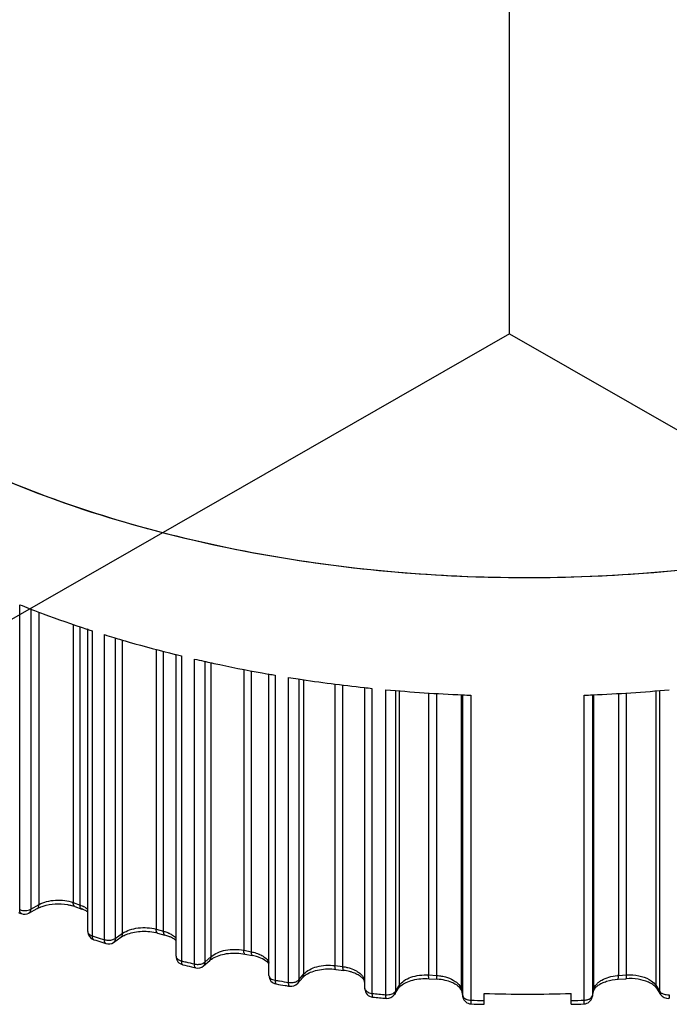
# Model space of a CAD drawing. Extents: x 636 to 1423, y -190 to 367.
# Tile 3 of 19: x 746 to 784, y -114 to -58. Entities that reach past the tile are written whole.
import ezdxf

# ---------------------------------------------------------------- set-up
doc = ezdxf.new("R2010")
doc.units = 0
doc.header["$LTSCALE"] = 23.1
doc.layers.get('0').update_dxf_attribs({"linetype": 'CONTINUOUS'})
doc.layers.add('1_2_1', color=7, linetype='CONTINUOUS')
doc.layers.add('dim', color=3, linetype='CONTINUOUS')

msp = doc.modelspace()

# ---------------------------------------------------------------- linework, layer by layer
at = {"color": 7, "linetype": 'Continuous'}
msp.add_open_spline([(739.56, -81.12), (741.392, -82.17), (745.317, -84.093), (751.647, -86.371), (758.487, -88.096), (765.692, -89.231), (773.108, -89.752), (780.577, -89.647), (787.94, -88.92), (795.039, -87.585), (801.725, -85.671), (807.856, -83.217), (813.302, -80.274), (817.951, -76.9), (821.702, -73.159), (824.052, -69.725), (825.361, -66.89), (826.054, -64.763), (826.472, -62.612), (826.566, -61.166), (826.566, -60.448)], degree=3, knots=[0, 0, 0, 0, 0.062393, 0.128774, 0.198439, 0.270507, 0.343987, 0.417825, 0.490949, 0.562321, 0.630982, 0.696102, 0.757045, 0.813432, 0.865234, 0.912861, 0.935415, 0.957321, 0.978777, 1, 1, 1, 1], dxfattribs=at)
at = {"layer": '1_2_1', "color": 9, "linetype": 'Continuous'}
for p, q in [((746.416, -108.769), (746.416, -91.24)), ((747.048, -91.484), (747.048, -108.741)), ((747.53, -108.476), (747.53, -91.67)), ((749.488, -92.374), (749.488, -108.361)), ((749.885, -108.504), (749.885, -92.507)), ((750.577, -92.739), (750.577, -110.269)), ((751.282, -110.493), (751.282, -92.963)), ((751.905, -93.149), (751.905, -110.424)), ((752.332, -110.13), (752.332, -93.277)), ((754.255, -93.817), (754.255, -109.89)), ((754.678, -110.006), (754.678, -93.924)), ((755.71, -94.186), (755.71, -111.716)), ((756.455, -111.893), (756.455, -94.363)), ((757.06, -94.497), (757.06, -111.784)), ((757.427, -111.465), (757.427, -94.578)), ((759.291, -94.964), (759.291, -111.102)), ((759.734, -111.191), (759.734, -95.049)), ((761.094, -95.294), (761.094, -112.824)), ((761.868, -112.952), (761.868, -95.422)), ((762.448, -95.509), (762.448, -112.805)), ((762.75, -112.464), (762.75, -95.555)), ((764.532, -95.802), (764.532, -111.984)), ((764.989, -112.044), (764.989, -95.861)), ((766.233, -96.001), (766.233, -112.92)), ((766.247, -113.302), (766.247, -96.003)), ((766.659, -96.049), (766.659, -113.579)), ((767.453, -113.656), (767.453, -96.126)), ((768.002, -96.172), (768.002, -113.473)), ((768.235, -113.115), (768.235, -96.192)), ((782.963, -96.192), (782.963, -113.115)), ((783.196, -113.473), (783.196, -96.172)), ((769.912, -96.316), (769.912, -112.524)), ((770.378, -112.554), (770.378, -96.346)), ((771.785, -96.417), (771.785, -113.344)), ((771.873, -113.724), (771.873, -96.421)), ((772.337, -96.442), (772.337, -113.972)), ((778.861, -113.972), (778.861, -96.442)), ((779.324, -96.421), (779.324, -113.724)), ((779.413, -113.344), (779.413, -96.417)), ((780.818, -96.346), (780.818, -112.554)), ((781.285, -112.524), (781.285, -96.316)), ((747.048, -108.741), (747.53, -108.476)), ((749.488, -108.361), (749.885, -108.504)), ((751.905, -110.424), (752.332, -110.13)), ((754.255, -109.89), (754.678, -110.006)), ((757.06, -111.784), (757.427, -111.465)), ((759.291, -111.102), (759.734, -111.191)), ((764.532, -111.984), (764.989, -112.044)), ((762.448, -112.805), (762.75, -112.464)), ((769.912, -112.524), (770.378, -112.554)), ((780.818, -112.554), (781.285, -112.524)), ((766.233, -112.92), (766.233, -112.932)), ((768.002, -113.473), (768.235, -113.115)), ((782.963, -113.115), (783.196, -113.473)), ((766.247, -113.315), (766.247, -113.302)), ((767.953, -113.646), (767.952, -113.646)), ((771.785, -113.344), (771.873, -113.724)), ((771.785, -113.344), (771.794, -113.42)), ((771.882, -113.799), (771.873, -113.724)), ((779.324, -113.724), (779.316, -113.798)), ((779.324, -113.724), (779.413, -113.344)), ((779.404, -113.42), (779.413, -113.344))]:
    msp.add_line(p, q, dxfattribs=at)
at = {"layer": '1_2_1', "color": 7, "linetype": 'Continuous'}
for p, q in [((750.271, -92.64), (750.321, -92.656)), ((750.273, -92.637), (750.323, -92.654)), ((750.323, -110.019), (750.323, -92.654)), ((755.359, -94.1), (755.404, -94.111)), ((755.361, -94.097), (755.405, -94.109)), ((755.405, -111.452), (755.405, -94.109)), ((760.698, -95.225), (760.734, -95.232)), ((760.699, -95.223), (760.736, -95.229)), ((760.736, -112.549), (760.736, -95.229)), ((749.585, -108.589), (749.982, -108.732)), ((746.943, -108.972), (747.425, -108.707)), ((754.34, -110.113), (754.762, -110.23)), ((751.805, -110.652), (752.231, -110.358)), ((759.359, -111.322), (759.801, -111.411)), ((756.971, -112.004), (757.338, -111.684)), ((756.281, -112.056), (756.529, -112.114)), ((764.579, -112.201), (765.036, -112.26)), ((762.377, -113.007), (762.679, -112.665)), ((769.937, -112.738), (770.402, -112.768)), ((780.796, -112.768), (781.261, -112.738)), ((767.952, -113.646), (768.186, -113.287)), ((771.794, -113.42), (771.882, -113.799)), ((773.099, -114.21), (773.099, -113.587)), ((778.099, -114.21), (778.099, -113.587)), ((779.315, -113.799), (779.404, -113.42)), ((783.012, -113.287), (783.245, -113.646)), ((783.711, -113.871), (783.764, -113.866))]:
    msp.add_line(p, q, dxfattribs=at)
for centre, radius, start, end in [((769.361, -33.903), 61.758, 248.18938, 248.725), ((771.493, -27.975), 68.058, 251.87534, 252.10251), ((772.013, -26.328), 69.785, 252.71875, 253.19092), ((773.52, -20.866), 75.452, 256.1071, 256.3469), ((773.865, -19.411), 76.948, 256.92287, 257.3445), ((774.781, -14.858), 81.592, 260.08708, 260.343), ((774.969, -13.714), 82.752, 260.89042, 261.27211), ((775.198, -12.185), 84.297, 261.27587, 263.88633), ((775.4, -10.456), 86.038, 263.87543, 264.16911), ((775.536, -8.982), 87.518, 264.701, 267.59448), ((775.642, -8.684), 87.817, 272.41044, 275.29408), ((775.588, -8.013), 88.488, 267.58745, 267.89488), ((775.61, -8.013), 88.488, 272.10512, 272.41255), ((748.8, -110.776), 2.324, 70.2459, 73.8449), ((769.194, -52.332), 61.036, 248.01968, 248.18875), ((746.702, -108.534), 0.5, 248.1887, 298.9222), ((749.3, -110.628), 2.015, 66.4757, 70.233), ((750.823, -110.019), 0.5, 180, 252.1024), ((753.657, -112.589), 2.568, 74.5788, 77.2578), ((771.709, -45.345), 68.463, 252.10276, 252.51407), ((771.872, -44.826), 69.007, 252.51379, 252.71835), ((751.521, -110.241), 0.5, 252.7183, 304.7018), ((755.905, -111.452), 0.5, 180, 256.3468), ((773.663, -38.345), 75.733, 256.34707, 256.73143), ((756.642, -111.627), 0.5, 256.9225, 311.2378), ((761.236, -112.549), 0.5, 180, 260.3429), ((774.86, -32.481), 81.719, 260.34309, 260.70833), ((774.919, -32.124), 82.08, 260.70819, 260.89027), ((762.002, -112.675), 0.5, 260.8902, 318.6848), ((766.747, -113.297), 0.5, 182.0622, 264.169), ((767.533, -113.373), 0.5, 264.6982, 326.9878), ((775.599, -24.761), 88.862, 268.38785, 271.61215), ((783.664, -113.373), 0.5, 213.0548, 275.3018), ((775.44, -28.171), 86.068, 264.16928, 264.6984), ((772.369, -113.686), 0.5, 193.1153, 267.8949), ((775.593, -25.986), 88.259, 267.89492, 268.38082), ((775.605, -25.986), 88.259, 271.61918, 272.10508), ((778.829, -113.686), 0.5, 272.1051, 347.0438)]:
    msp.add_arc(centre, radius, start, end, dxfattribs=at)
at = {"layer": '1_2_1', "color": 9, "linetype": 'Continuous'}
for centre, radius, start, end in [((749.371, -110.018), 1.597, 60.1954, 63.7607), ((771.614, -45.129), 68.453, 252.10249, 252.30851), ((771.781, -44.605), 69.003, 252.30878, 252.71862), ((773.607, -38.039), 75.819, 256.34687, 256.53932), ((773.717, -37.577), 76.294, 256.53951, 256.92281), ((780.994, -115.253), 2.705, 93.7154, 94.9417), ((774.832, -32.084), 81.9, 260.34296, 260.52576), ((774.893, -31.722), 82.267, 260.52589, 260.8904), ((762.002, -112.106), 0.856, 260.9668, 272.389), ((775.438, -27.611), 86.415, 264.16928, 264.69841), ((767.533, -112.794), 0.866, 264.7107, 276.0349), ((783.664, -112.794), 0.866, 263.9651, 275.2893), ((775.593, -25.403), 88.629, 267.89492, 268.3876), ((775.605, -25.403), 88.629, 271.6124, 272.10508)]:
    msp.add_arc(centre, radius, start, end, dxfattribs=at)
at = {"layer": '1_2_1', "color": 7, "linetype": 'Continuous'}
for points, knots in [([(810.056, -82.015), (807.602, -83.304), (802.301, -85.57), (793.758, -87.965), (784.592, -89.415), (775.117, -89.869), (765.658, -89.313), (756.541, -87.764), (748.078, -85.278), (742.846, -82.953), (740.434, -81.635)], [0, 0, 0, 0, 0.115446, 0.239145, 0.36868, 0.501158, 0.633478, 0.762548, 0.885513, 1, 1, 1, 1]), ([(746.953, -91.452), (747.224, -91.557), (748.321, -91.976), (749.431, -92.364), (750.271, -92.64)], [0, 0, 0, 0, 0.24732, 1, 1, 1, 1]), ([(751.832, -93.131), (752.122, -93.219), (753.291, -93.564), (754.469, -93.879), (755.359, -94.1)], [0, 0, 0, 0, 0.247838, 1, 1, 1, 1]), ([(757.007, -94.489), (757.311, -94.557), (758.537, -94.825), (759.769, -95.063), (760.698, -95.225)], [0, 0, 0, 0, 0.248369, 1, 1, 1, 1]), ([(747.425, -108.707), (747.437, -108.7), (747.49, -108.673), (747.544, -108.647), (747.585, -108.63)], [0, 0, 0, 0, 0.240407, 1, 1, 1, 1]), ([(747.585, -108.63), (747.6, -108.624), (747.662, -108.598), (747.725, -108.576), (747.773, -108.561)], [0, 0, 0, 0, 0.2426, 1, 1, 1, 1]), ([(747.773, -108.561), (747.991, -108.492), (748.458, -108.413), (748.929, -108.438), (749.164, -108.479)], [0, 0, 0, 0, 0.490327, 1, 1, 1, 1]), ([(749.164, -108.479), (749.188, -108.483), (749.283, -108.501), (749.377, -108.524), (749.446, -108.544)], [0, 0, 0, 0, 0.255776, 1, 1, 1, 1]), ([(750.329, -108.899), (750.313, -108.889), (750.24, -108.844), (750.164, -108.807), (750.104, -108.781)], [0, 0, 0, 0, 0.234074, 1, 1, 1, 1]), ([(752.231, -110.358), (752.243, -110.35), (752.295, -110.315), (752.35, -110.285), (752.392, -110.263)], [0, 0, 0, 0, 0.236501, 1, 1, 1, 1]), ([(752.392, -110.263), (752.403, -110.257), (752.45, -110.234), (752.497, -110.213), (752.533, -110.198)], [0, 0, 0, 0, 0.242245, 1, 1, 1, 1]), ([(752.533, -110.198), (752.656, -110.148), (752.924, -110.068), (753.491, -109.989), (753.937, -110.019), (754.224, -110.084)], [0, 0, 0, 0, 0.232476, 0.486555, 1, 1, 1, 1]), ([(755.065, -110.337), (755.042, -110.327), (754.943, -110.285), (754.841, -110.252), (754.762, -110.23)], [0, 0, 0, 0, 0.238612, 1, 1, 1, 1]), ([(755.405, -110.544), (755.384, -110.526), (755.278, -110.444), (755.16, -110.379), (755.065, -110.337)], [0, 0, 0, 0, 0.217307, 1, 1, 1, 1]), ([(757.59, -111.517), (757.709, -111.455), (757.98, -111.354), (758.572, -111.243), (759.05, -111.26), (759.359, -111.322)], [0, 0, 0, 0, 0.223117, 0.475794, 1, 1, 1, 1]), ([(760.176, -111.516), (760.147, -111.506), (760.024, -111.463), (759.898, -111.43), (759.801, -111.411)], [0, 0, 0, 0, 0.23961, 1, 1, 1, 1]), ([(757.338, -111.684), (757.348, -111.674), (757.396, -111.635), (757.448, -111.599), (757.488, -111.574)], [0, 0, 0, 0, 0.231489, 1, 1, 1, 1]), ([(757.488, -111.574), (757.496, -111.569), (757.53, -111.549), (757.564, -111.53), (757.59, -111.517)], [0, 0, 0, 0, 0.241975, 1, 1, 1, 1]), ([(760.748, -111.9), (760.694, -111.822), (760.515, -111.666), (760.305, -111.565), (760.176, -111.516)], [0, 0, 0, 0, 0.406809, 1, 1, 1, 1]), ([(762.679, -112.665), (762.691, -112.651), (762.752, -112.588), (762.823, -112.534), (762.881, -112.497)], [0, 0, 0, 0, 0.21706, 1, 1, 1, 1]), ([(762.881, -112.497), (762.985, -112.431), (763.231, -112.316), (763.798, -112.169), (764.267, -112.16), (764.579, -112.201)], [0, 0, 0, 0, 0.211675, 0.460819, 1, 1, 1, 1]), ([(765.467, -112.352), (765.433, -112.341), (765.292, -112.302), (765.146, -112.275), (765.036, -112.26)], [0, 0, 0, 0, 0.241583, 1, 1, 1, 1]), ([(765.817, -112.492), (765.791, -112.479), (765.678, -112.423), (765.56, -112.38), (765.467, -112.352)], [0, 0, 0, 0, 0.233827, 1, 1, 1, 1]), ([(766.233, -112.932), (766.231, -112.866), (766.162, -112.746), (766.011, -112.606), (765.889, -112.53), (765.817, -112.492)], [0, 0, 0, 0, 0.317399, 0.611944, 1, 1, 1, 1]), ([(768.186, -113.287), (768.194, -113.274), (768.239, -113.213), (768.294, -113.161), (768.341, -113.124)], [0, 0, 0, 0, 0.209142, 1, 1, 1, 1]), ([(768.341, -113.124), (768.428, -113.054), (768.645, -112.93), (769.175, -112.753), (769.629, -112.718), (769.937, -112.738)], [0, 0, 0, 0, 0.199603, 0.445039, 1, 1, 1, 1]), ([(771.254, -112.958), (771.126, -112.904), (770.845, -112.818), (770.555, -112.778), (770.402, -112.768)], [0, 0, 0, 0, 0.476188, 1, 1, 1, 1]), ([(771.545, -113.118), (771.525, -113.103), (771.432, -113.042), (771.333, -112.992), (771.254, -112.958)], [0, 0, 0, 0, 0.227557, 1, 1, 1, 1]), ([(771.723, -113.282), (771.712, -113.269), (771.659, -113.208), (771.597, -113.155), (771.545, -113.118)], [0, 0, 0, 0, 0.211215, 1, 1, 1, 1]), ([(779.475, -113.282), (779.486, -113.269), (779.538, -113.208), (779.601, -113.155), (779.653, -113.118)], [0, 0, 0, 0, 0.211215, 1, 1, 1, 1]), ([(779.653, -113.118), (779.721, -113.069), (779.879, -112.98), (780.256, -112.836), (780.575, -112.782), (780.796, -112.768)], [0, 0, 0, 0, 0.207442, 0.449973, 1, 1, 1, 1]), ([(782.545, -112.94), (782.355, -112.856), (781.929, -112.742), (781.489, -112.723), (781.261, -112.738)], [0, 0, 0, 0, 0.474978, 1, 1, 1, 1]), ([(782.857, -113.124), (782.836, -113.107), (782.738, -113.035), (782.631, -112.978), (782.545, -112.94)], [0, 0, 0, 0, 0.221766, 1, 1, 1, 1]), ([(783.012, -113.287), (783.003, -113.274), (782.959, -113.213), (782.904, -113.161), (782.857, -113.124)], [0, 0, 0, 0, 0.209143, 1, 1, 1, 1]), ([(771.794, -113.42), (771.791, -113.41), (771.777, -113.36), (771.748, -113.315), (771.723, -113.282)], [0, 0, 0, 0, 0.193216, 1, 1, 1, 1]), ([(779.404, -113.42), (779.406, -113.41), (779.421, -113.36), (779.449, -113.315), (779.475, -113.282)], [0, 0, 0, 0, 0.193214, 1, 1, 1, 1])]:
    msp.add_open_spline(points, degree=3, knots=knots, dxfattribs=at)
at = {"layer": '1_2_1', "color": 9, "linetype": 'Continuous'}
for points, knots in [([(747.425, -108.707), (747.459, -108.689), (747.518, -108.615), (747.53, -108.525), (747.53, -108.476)], [0, 0, 0, 0, 0.445869, 1, 1, 1, 1]), ([(747.53, -108.476), (747.666, -108.401), (747.977, -108.285), (748.477, -108.209), (748.994, -108.227), (749.331, -108.305), (749.488, -108.361)], [0, 0, 0, 0, 0.232731, 0.488894, 0.750944, 1, 1, 1, 1]), ([(749.585, -108.589), (749.57, -108.583), (749.53, -108.555), (749.495, -108.472), (749.488, -108.401), (749.488, -108.361)], [0, 0, 0, 0, 0.188237, 0.536515, 1, 1, 1, 1]), ([(749.982, -108.732), (749.966, -108.726), (749.927, -108.698), (749.891, -108.615), (749.885, -108.544), (749.885, -108.504)], [0, 0, 0, 0, 0.188485, 0.536986, 1, 1, 1, 1]), ([(749.885, -108.504), (749.902, -108.51), (749.967, -108.535), (750.031, -108.563), (750.078, -108.586)], [0, 0, 0, 0, 0.255841, 1, 1, 1, 1]), ([(750.165, -108.632), (750.181, -108.641), (750.239, -108.676), (750.295, -108.715), (750.334, -108.747)], [0, 0, 0, 0, 0.257958, 1, 1, 1, 1]), ([(746.416, -108.769), (746.518, -108.81), (746.737, -108.84), (746.956, -108.792), (747.048, -108.741)], [0, 0, 0, 0, 0.508953, 1, 1, 1, 1]), ([(746.516, -108.998), (746.5, -108.992), (746.469, -108.97), (746.438, -108.917), (746.42, -108.848), (746.416, -108.797), (746.416, -108.769)], [0, 0, 0, 0, 0.195612, 0.419311, 0.687079, 1, 1, 1, 1]), ([(747.048, -108.741), (747.048, -108.79), (747.037, -108.879), (746.978, -108.953), (746.944, -108.972)], [0, 0, 0, 0, 0.554026, 1, 1, 1, 1]), ([(750.323, -110.019), (750.323, -110.045), (750.336, -110.1), (750.391, -110.171), (750.474, -110.23), (750.541, -110.257), (750.577, -110.269)], [0, 0, 0, 0, 0.203293, 0.431287, 0.697131, 1, 1, 1, 1]), ([(750.577, -110.269), (750.577, -110.297), (750.581, -110.349), (750.597, -110.418), (750.625, -110.47), (750.654, -110.49), (750.669, -110.495)], [0, 0, 0, 0, 0.328922, 0.602738, 0.820395, 1, 1, 1, 1]), ([(752.231, -110.358), (752.264, -110.336), (752.319, -110.263), (752.332, -110.176), (752.332, -110.13)], [0, 0, 0, 0, 0.462365, 1, 1, 1, 1]), ([(752.332, -110.13), (752.454, -110.045), (752.744, -109.909), (753.228, -109.803), (753.745, -109.789), (754.09, -109.844), (754.255, -109.89)], [0, 0, 0, 0, 0.224106, 0.476778, 0.741782, 1, 1, 1, 1]), ([(754.34, -110.113), (754.327, -110.11), (754.299, -110.09), (754.274, -110.039), (754.259, -109.971), (754.256, -109.918), (754.255, -109.89)], [0, 0, 0, 0, 0.167021, 0.380253, 0.65903, 1, 1, 1, 1]), ([(754.762, -110.23), (754.748, -110.226), (754.721, -110.206), (754.696, -110.156), (754.681, -110.087), (754.678, -110.035), (754.678, -110.006)], [0, 0, 0, 0, 0.167167, 0.38066, 0.659301, 1, 1, 1, 1]), ([(754.678, -110.006), (754.705, -110.014), (754.808, -110.044), (754.909, -110.083), (754.981, -110.116)], [0, 0, 0, 0, 0.257702, 1, 1, 1, 1]), ([(754.981, -110.116), (754.993, -110.121), (755.038, -110.142), (755.083, -110.166), (755.115, -110.184)], [0, 0, 0, 0, 0.255029, 1, 1, 1, 1]), ([(755.115, -110.184), (755.144, -110.201), (755.25, -110.267), (755.348, -110.348), (755.409, -110.416)], [0, 0, 0, 0, 0.266271, 1, 1, 1, 1]), ([(751.372, -110.718), (751.358, -110.714), (751.329, -110.693), (751.302, -110.642), (751.286, -110.573), (751.282, -110.521), (751.282, -110.493)], [0, 0, 0, 0, 0.176675, 0.393309, 0.668254, 1, 1, 1, 1]), ([(751.282, -110.493), (751.308, -110.501), (751.417, -110.528), (751.531, -110.532), (751.615, -110.522)], [0, 0, 0, 0, 0.241256, 1, 1, 1, 1]), ([(751.615, -110.522), (751.629, -110.521), (751.683, -110.513), (751.737, -110.501), (751.775, -110.488)], [0, 0, 0, 0, 0.257267, 1, 1, 1, 1]), ([(751.775, -110.488), (751.787, -110.483), (751.833, -110.467), (751.876, -110.444), (751.905, -110.424)], [0, 0, 0, 0, 0.265098, 1, 1, 1, 1]), ([(751.905, -110.424), (751.905, -110.47), (751.893, -110.557), (751.838, -110.629), (751.806, -110.652)], [0, 0, 0, 0, 0.537568, 1, 1, 1, 1]), ([(757.338, -111.684), (757.367, -111.659), (757.414, -111.589), (757.427, -111.507), (757.427, -111.465)], [0, 0, 0, 0, 0.475212, 1, 1, 1, 1]), ([(757.427, -111.465), (757.533, -111.372), (757.799, -111.217), (758.259, -111.081), (758.771, -111.035), (759.12, -111.068), (759.291, -111.102)], [0, 0, 0, 0, 0.215859, 0.464847, 0.732557, 1, 1, 1, 1]), ([(759.359, -111.322), (759.332, -111.317), (759.306, -111.259), (759.294, -111.185), (759.292, -111.132), (759.291, -111.103)], [0, 0, 0, 0, 0.340208, 0.632378, 1, 1, 1, 1]), ([(759.801, -111.411), (759.774, -111.406), (759.748, -111.348), (759.737, -111.274), (759.734, -111.22), (759.734, -111.191)], [0, 0, 0, 0, 0.340505, 0.632578, 1, 1, 1, 1]), ([(759.734, -111.191), (759.771, -111.199), (759.915, -111.231), (760.055, -111.277), (760.156, -111.319)], [0, 0, 0, 0, 0.258796, 1, 1, 1, 1]), ([(760.156, -111.319), (760.172, -111.326), (760.233, -111.353), (760.293, -111.384), (760.337, -111.409)], [0, 0, 0, 0, 0.256564, 1, 1, 1, 1]), ([(760.337, -111.409), (760.384, -111.436), (760.546, -111.54), (760.687, -111.687), (760.747, -111.812)], [0, 0, 0, 0, 0.279291, 1, 1, 1, 1]), ([(755.412, -111.498), (755.419, -111.523), (755.455, -111.588), (755.559, -111.668), (755.656, -111.703), (755.71, -111.716)], [0, 0, 0, 0, 0.202729, 0.564058, 1, 1, 1, 1]), ([(755.71, -111.716), (755.71, -111.745), (755.713, -111.798), (755.727, -111.875), (755.759, -111.931), (755.787, -111.938)], [0, 0, 0, 0, 0.354028, 0.639909, 1, 1, 1, 1]), ([(756.529, -112.114), (756.501, -112.107), (756.471, -112.051), (756.458, -111.975), (756.455, -111.922), (756.455, -111.893)], [0, 0, 0, 0, 0.355345, 0.642706, 1, 1, 1, 1]), ([(756.455, -111.893), (756.468, -111.896), (756.523, -111.907), (756.579, -111.912), (756.622, -111.913)], [0, 0, 0, 0, 0.244248, 1, 1, 1, 1]), ([(756.622, -111.913), (756.65, -111.914), (756.76, -111.911), (756.869, -111.888), (756.943, -111.856)], [0, 0, 0, 0, 0.261467, 1, 1, 1, 1]), ([(756.943, -111.856), (756.955, -111.851), (756.996, -111.832), (757.035, -111.806), (757.06, -111.784)], [0, 0, 0, 0, 0.267191, 1, 1, 1, 1]), ([(757.06, -111.784), (757.06, -111.827), (757.048, -111.908), (757.001, -111.978), (756.972, -112.003)], [0, 0, 0, 0, 0.524743, 1, 1, 1, 1]), ([(762.75, -112.464), (762.838, -112.365), (763.075, -112.191), (763.508, -112.028), (764.008, -111.95), (764.358, -111.961), (764.532, -111.984)], [0, 0, 0, 0, 0.208187, 0.453281, 0.723368, 1, 1, 1, 1]), ([(764.579, -112.201), (764.571, -112.199), (764.559, -112.186), (764.551, -112.164), (764.541, -112.127), (764.534, -112.066), (764.532, -112.014), (764.532, -111.984)], [0, 0, 0, 0, 0.11187, 0.199919, 0.312899, 0.6133, 1, 1, 1, 1]), ([(765.036, -112.26), (765.027, -112.259), (765.016, -112.245), (765.008, -112.224), (764.998, -112.186), (764.991, -112.126), (764.989, -112.074), (764.989, -112.044)], [0, 0, 0, 0, 0.111852, 0.200011, 0.313067, 0.613415, 1, 1, 1, 1]), ([(764.989, -112.044), (765.014, -112.047), (765.109, -112.061), (765.204, -112.08), (765.273, -112.098)], [0, 0, 0, 0, 0.253392, 1, 1, 1, 1]), ([(760.736, -112.549), (760.736, -112.58), (760.757, -112.649), (760.837, -112.73), (760.953, -112.791), (761.045, -112.815), (761.094, -112.824)], [0, 0, 0, 0, 0.194163, 0.420799, 0.69182, 1, 1, 1, 1]), ([(762.679, -112.665), (762.702, -112.639), (762.739, -112.574), (762.75, -112.501), (762.75, -112.464)], [0, 0, 0, 0, 0.485007, 1, 1, 1, 1]), ([(765.273, -112.098), (765.318, -112.109), (765.488, -112.157), (765.652, -112.225), (765.765, -112.29)], [0, 0, 0, 0, 0.263649, 1, 1, 1, 1]), ([(765.765, -112.29), (765.833, -112.329), (765.958, -112.414), (766.108, -112.568), (766.205, -112.738), (766.231, -112.861), (766.233, -112.92)], [0, 0, 0, 0, 0.289559, 0.549218, 0.782774, 1, 1, 1, 1]), ([(768.235, -113.115), (768.303, -113.011), (768.508, -112.821), (768.909, -112.631), (769.392, -112.523), (769.737, -112.513), (769.912, -112.524)], [0, 0, 0, 0, 0.201408, 0.442382, 0.71438, 1, 1, 1, 1]), ([(769.937, -112.738), (769.935, -112.738), (769.93, -112.733), (769.924, -112.713), (769.918, -112.672), (769.914, -112.606), (769.913, -112.554), (769.912, -112.524)], [0, 0, 0, 0, 0.029978, 0.084653, 0.282017, 0.593295, 1, 1, 1, 1]), ([(770.402, -112.768), (770.4, -112.768), (770.395, -112.763), (770.389, -112.743), (770.383, -112.702), (770.379, -112.636), (770.378, -112.584), (770.378, -112.554)], [0, 0, 0, 0, 0.029884, 0.084578, 0.282051, 0.593325, 1, 1, 1, 1]), ([(770.378, -112.554), (770.408, -112.556), (770.525, -112.565), (770.642, -112.582), (770.728, -112.6)], [0, 0, 0, 0, 0.252658, 1, 1, 1, 1]), ([(770.728, -112.6), (770.783, -112.611), (770.992, -112.66), (771.194, -112.739), (771.331, -112.817)], [0, 0, 0, 0, 0.26525, 1, 1, 1, 1]), ([(779.413, -113.344), (779.437, -113.241), (779.524, -113.089), (779.694, -112.928), (779.925, -112.772), (780.283, -112.628), (780.596, -112.573), (780.761, -112.558)], [0, 0, 0, 0, 0.193334, 0.304283, 0.425787, 0.698261, 1, 1, 1, 1]), ([(780.796, -112.768), (780.798, -112.768), (780.803, -112.763), (780.809, -112.743), (780.815, -112.702), (780.818, -112.636), (780.819, -112.584), (780.818, -112.554)], [0, 0, 0, 0, 0.02979, 0.084503, 0.282084, 0.593352, 1, 1, 1, 1]), ([(781.261, -112.738), (781.263, -112.738), (781.268, -112.733), (781.274, -112.713), (781.28, -112.672), (781.284, -112.606), (781.285, -112.554), (781.285, -112.524)], [0, 0, 0, 0, 0.029884, 0.084578, 0.282051, 0.593325, 1, 1, 1, 1]), ([(781.285, -112.524), (781.52, -112.509), (781.974, -112.536), (782.41, -112.681), (782.595, -112.787)], [0, 0, 0, 0, 0.525257, 1, 1, 1, 1]), ([(761.094, -112.824), (761.094, -112.853), (761.095, -112.905), (761.106, -112.973), (761.121, -113.02), (761.142, -113.04), (761.152, -113.042)], [0, 0, 0, 0, 0.373348, 0.666983, 0.870729, 1, 1, 1, 1]), ([(761.923, -113.169), (761.914, -113.168), (761.893, -113.147), (761.88, -113.101), (761.869, -113.033), (761.868, -112.981), (761.868, -112.952)], [0, 0, 0, 0, 0.125067, 0.32801, 0.623313, 1, 1, 1, 1]), ([(762.038, -112.961), (762.066, -112.96), (762.172, -112.951), (762.277, -112.921), (762.346, -112.884)], [0, 0, 0, 0, 0.266469, 1, 1, 1, 1]), ([(762.346, -112.884), (762.356, -112.878), (762.393, -112.856), (762.427, -112.829), (762.448, -112.805)], [0, 0, 0, 0, 0.26888, 1, 1, 1, 1]), ([(762.448, -112.805), (762.448, -112.842), (762.437, -112.915), (762.401, -112.979), (762.378, -113.005)], [0, 0, 0, 0, 0.514959, 1, 1, 1, 1]), ([(768.186, -113.287), (768.194, -113.275), (768.223, -113.222), (768.235, -113.16), (768.235, -113.115)], [0, 0, 0, 0, 0.246185, 1, 1, 1, 1]), ([(771.331, -112.817), (771.37, -112.84), (771.511, -112.929), (771.636, -113.047), (771.701, -113.149)], [0, 0, 0, 0, 0.27429, 1, 1, 1, 1]), ([(771.701, -113.149), (771.711, -113.165), (771.747, -113.226), (771.773, -113.293), (771.785, -113.344)], [0, 0, 0, 0, 0.259799, 1, 1, 1, 1]), ([(782.595, -112.787), (782.634, -112.809), (782.773, -112.898), (782.897, -113.015), (782.963, -113.115)], [0, 0, 0, 0, 0.274127, 1, 1, 1, 1]), ([(782.963, -113.115), (782.963, -113.13), (782.967, -113.191), (782.988, -113.25), (783.012, -113.287)], [0, 0, 0, 0, 0.257688, 1, 1, 1, 1]), ([(766.247, -113.302), (766.248, -113.336), (766.276, -113.41), (766.37, -113.493), (766.503, -113.553), (766.605, -113.573), (766.659, -113.579)], [0, 0, 0, 0, 0.190728, 0.418443, 0.691987, 1, 1, 1, 1]), ([(766.659, -113.579), (766.659, -113.608), (766.66, -113.66), (766.667, -113.728), (766.675, -113.77), (766.689, -113.793), (766.696, -113.794)], [0, 0, 0, 0, 0.396471, 0.702193, 0.901386, 1, 1, 1, 1]), ([(767.487, -113.871), (767.48, -113.87), (767.468, -113.847), (767.461, -113.806), (767.454, -113.738), (767.453, -113.686), (767.453, -113.656)], [0, 0, 0, 0, 0.094343, 0.293141, 0.600528, 1, 1, 1, 1]), ([(767.624, -113.655), (767.652, -113.652), (767.753, -113.636), (767.854, -113.6), (767.915, -113.558)], [0, 0, 0, 0, 0.27148, 1, 1, 1, 1]), ([(767.915, -113.558), (767.924, -113.552), (767.957, -113.528), (767.986, -113.498), (768.002, -113.473)], [0, 0, 0, 0, 0.269866, 1, 1, 1, 1]), ([(768.002, -113.473), (768.002, -113.489), (767.998, -113.549), (767.977, -113.608), (767.953, -113.646)], [0, 0, 0, 0, 0.257675, 1, 1, 1, 1]), ([(771.873, -113.724), (771.882, -113.758), (771.924, -113.829), (771.99, -113.875), (772.028, -113.895)], [0, 0, 0, 0, 0.451737, 1, 1, 1, 1]), ([(779.296, -113.787), (779.3, -113.782), (779.312, -113.762), (779.32, -113.74), (779.324, -113.724)], [0, 0, 0, 0, 0.260625, 1, 1, 1, 1]), ([(783.245, -113.646), (783.237, -113.633), (783.208, -113.58), (783.196, -113.519), (783.196, -113.473)], [0, 0, 0, 0, 0.246185, 1, 1, 1, 1]), ([(783.196, -113.473), (783.201, -113.482), (783.226, -113.515), (783.259, -113.543), (783.286, -113.561)], [0, 0, 0, 0, 0.231074, 1, 1, 1, 1]), ([(783.286, -113.561), (783.305, -113.573), (783.394, -113.622), (783.495, -113.647), (783.573, -113.655)], [0, 0, 0, 0, 0.227331, 1, 1, 1, 1]), ([(783.744, -113.656), (783.744, -113.686), (783.743, -113.738), (783.737, -113.806), (783.73, -113.847), (783.718, -113.87), (783.711, -113.871)], [0, 0, 0, 0, 0.399472, 0.706859, 0.905657, 1, 1, 1, 1]), ([(772.028, -113.895), (772.039, -113.901), (772.084, -113.923), (772.133, -113.94), (772.171, -113.949)], [0, 0, 0, 0, 0.237323, 1, 1, 1, 1]), ([(772.171, -113.949), (772.184, -113.952), (772.239, -113.964), (772.295, -113.97), (772.337, -113.972)], [0, 0, 0, 0, 0.244899, 1, 1, 1, 1]), ([(772.337, -113.972), (772.337, -114.002), (772.338, -114.054), (772.34, -114.114), (772.342, -114.151), (772.345, -114.169), (772.347, -114.179), (772.349, -114.185), (772.351, -114.185)], [0, 0, 0, 0, 0.413377, 0.728677, 0.842797, 0.926139, 0.977912, 1, 1, 1, 1]), ([(778.847, -114.185), (778.848, -114.185), (778.851, -114.179), (778.853, -114.169), (778.855, -114.151), (778.858, -114.114), (778.86, -114.054), (778.861, -114.002), (778.861, -113.972)], [0, 0, 0, 0, 0.022088, 0.073861, 0.157203, 0.271323, 0.586623, 1, 1, 1, 1]), ([(778.861, -113.972), (778.875, -113.971), (778.931, -113.968), (778.986, -113.959), (779.027, -113.949)], [0, 0, 0, 0, 0.253883, 1, 1, 1, 1]), ([(779.027, -113.949), (779.084, -113.935), (779.185, -113.898), (779.27, -113.827), (779.296, -113.787)], [0, 0, 0, 0, 0.550809, 1, 1, 1, 1])]:
    msp.add_open_spline(points, degree=3, knots=knots, dxfattribs=at)
msp.add_open_spline([(755.405, -111.452), (755.405, -111.467), (755.408, -111.483), (755.412, -111.498)], degree=3, dxfattribs=at)
at = {"layer": 'dim'}
for q in [(774.567, 35.245), (713.613, -110.632), (838.94, -112.593)]:
    msp.add_line((774.567, -75.671), q, dxfattribs=at)

doc.saveas('drawing.dxf')
